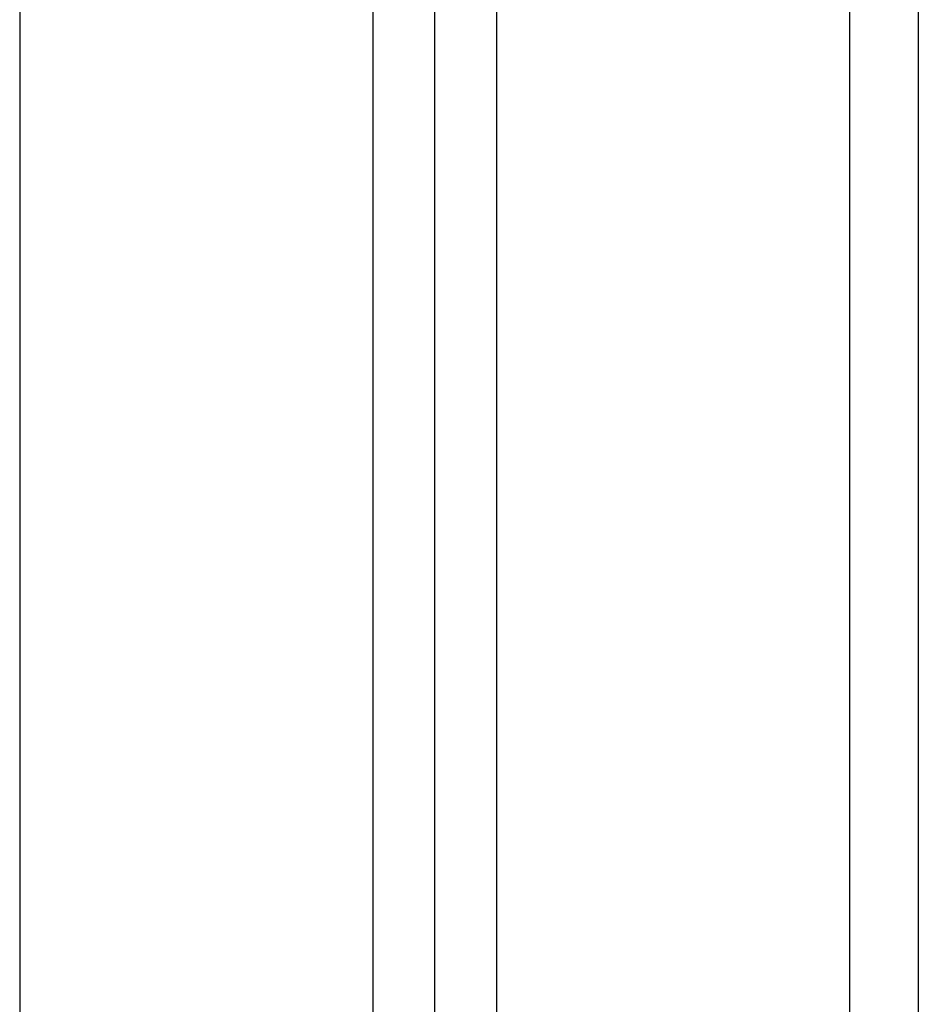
# Model space of a CAD drawing. Header units: inches. Extents: x -4968858 to -265257, y -220693 to 1871410.
# Tile 126 of 225: x -1895526 to -1895003, y 1194774 to 1195347. Entities that reach past the tile are written whole.
import ezdxf

# ---------------------------------------------------------------- set-up
doc = ezdxf.new("R2010")
doc.units = ezdxf.units.IN
doc.header["$MEASUREMENT"] = 0
doc.linetypes.add('CENTER', pattern=[2, 1.25, -0.25, 0.25, -0.25])
doc.linetypes.add('CONTINOUS', pattern=[0])
doc.layers.add('GRID', color=8, linetype='Continuous')

# ---------------------------------------------------------------- blocks, each defined once
blk = doc.blocks.new('UTCOMBINE')
at = {"color": 6, "linetype": 'CENTER'}
blk.add_line((-706780.62, 45382.89, 0), (-706780.62, 46911.52, 0), dxfattribs=at)
at = {"color": 6}
for p, q in [((-706816.62, 45726.59, 0), (-706816.62, 46828.94, 0)), ((-706780.62, 45220.29, 0), (-706780.62, 46829.58, 0)), ((-706744.62, 45726.59, 0), (-706744.62, 46828.94, 0)), ((-706744.62, 45726.59, 0), (-706744.62, 46828.94, 0)), ((-706744.62, 45726.59, 0), (-706744.62, 46828.94, 0)), ((-706744.62, 45726.59, 0), (-706744.62, 46828.94, 0)), ((-707062.3, 45383.96, 0), (-707062.3, 46783.94, 0)), ((-707022.24, 45383.96, 0), (-707022.24, 46783.94, 0)), ((-707022.24, 45383.96, 0), (-707022.24, 46783.94, 0)), ((-706539, 45383.96, 0), (-706539, 46783.94, 0)), ((-706816.62, 45299.19, 0), (-706816.62, 45726.59, 0)), ((-706744.62, 45299.19, 0), (-706744.62, 45726.59, 0))]:
    blk.add_line(p, q, dxfattribs=at)
blk = doc.blocks.new('TFMR YARD')
at = {"layer": 'GRID', "color": 1, "rotation": 180}
blk.add_blockref('UTCOMBINE', (-795623.35, 296115.83, 0), dxfattribs=at)

msp = doc.modelspace()

# ---------------------------------------------------------------- block references
at = {"color": 1, "linetype": 'CONTINOUS', "lineweight": 15}
msp.add_blockref('TFMR YARD', (-1806442.03, 944843.99), dxfattribs=at)

doc.saveas('drawing.dxf')
